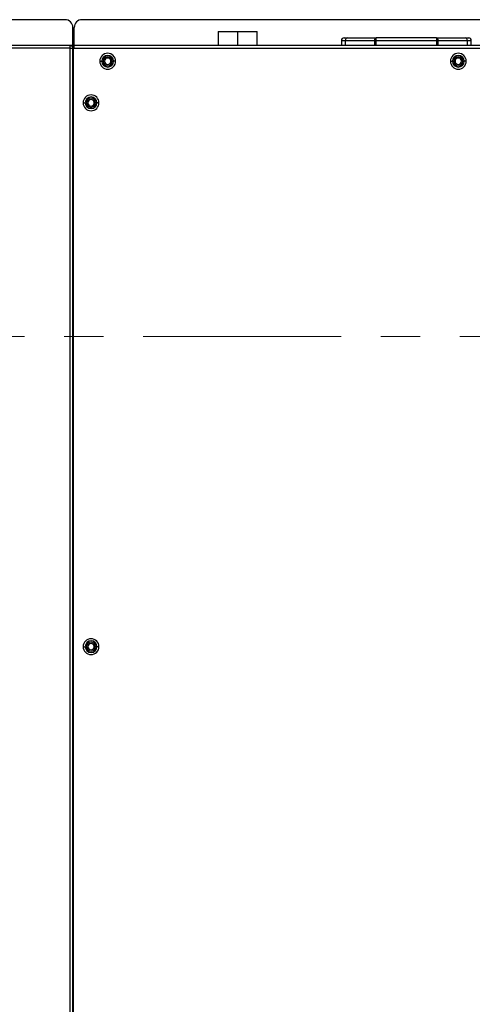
# Model space of a CAD drawing. Header units: millimetres. Extents: x 0 to 1118, y 0 to 864.
# Tile 108 of 256: x 948 to 977, y 369 to 432. Entities that reach past the tile are written whole.
import ezdxf

# ---------------------------------------------------------------- set-up
doc = ezdxf.new("R2010")
doc.units = ezdxf.units.MM
doc.linetypes.add('CENTERX2', pattern=[20.32, 12.7, -2.54, 2.54, -2.54])

msp = doc.modelspace()

# ---------------------------------------------------------------- linework, layer by layer
at = {"color": 7, "linetype": 'Continuous', "lineweight": 25}
for p, q in [((950.5682, 432.111), (774.9016, 432.111)), ((951.0682, 430.4443), (951.0682, 431.611)), ((951.1516, 430.4443), (951.1516, 431.611)), ((1021.9016, 432.111), (951.6516, 432.111)), ((960.3866, 431.361), (960.3866, 430.4443)), ((960.3866, 431.361), (961.6366, 431.361)), ((961.6366, 431.361), (961.6366, 430.4443)), ((961.6366, 431.361), (962.8866, 431.361)), ((962.8866, 430.4443), (962.8866, 431.361)), ((968.4699, 430.9443), (968.6773, 430.9443)), ((968.6773, 430.9443), (970.5365, 430.9443)), ((970.5365, 430.7776), (970.5365, 430.9443)), ((974.4033, 430.9443), (970.5365, 430.9443)), ((974.4033, 430.9443), (974.4033, 430.7776)), ((974.4033, 430.9443), (976.2625, 430.9443)), ((976.2625, 430.9443), (976.4699, 430.9443)), ((950.9016, 430.4443), (774.5682, 430.4443)), ((950.9016, 430.2776), (950.9016, 430.4443)), ((951.0682, 430.4443), (950.9016, 430.4443)), ((951.0682, 430.2776), (951.0682, 430.4443)), ((951.1516, 430.2776), (951.1516, 430.4443)), ((1022.4016, 430.4443), (951.1516, 430.4443)), ((968.3032, 430.7776), (968.3032, 430.4443)), ((968.3032, 430.7776), (968.5625, 430.7776)), ((968.5625, 430.4443), (968.5625, 430.7776)), ((968.5625, 430.7776), (970.4216, 430.7776)), ((970.4216, 430.7776), (970.5365, 430.7776)), ((970.4216, 430.7776), (970.4216, 430.4443)), ((970.5365, 430.4443), (970.5365, 430.7776)), ((970.5365, 430.7776), (974.4033, 430.7776)), ((974.4033, 430.7776), (974.5181, 430.7776)), ((974.4033, 430.7776), (974.4033, 430.4443)), ((974.5181, 430.4443), (974.5181, 430.7776)), ((974.5181, 430.7776), (976.3773, 430.7776)), ((976.3773, 430.7776), (976.3773, 430.4443)), ((976.6366, 430.4443), (976.6366, 430.7776)), ((950.9016, 430.2776), (774.5682, 430.2776)), ((950.9016, 305.7443), (950.9016, 430.2776)), ((950.9016, 430.2776), (951.0682, 430.2776)), ((951.0682, 305.7443), (951.0682, 430.2776)), ((951.0682, 430.2776), (951.1182, 430.2776)), ((951.0682, 430.111), (951.1182, 430.111)), ((951.1182, 318.2776), (951.1182, 430.2776)), ((951.1182, 430.2776), (1022.9016, 430.2776)), ((952.7949, 429.4443), (952.9282, 429.4443)), ((953.0116, 429.4443), (953.0949, 429.4443)), ((953.5949, 429.4443), (953.5116, 429.4443)), ((953.8116, 429.4443), (953.6782, 429.4443)), ((975.2949, 429.4443), (975.4282, 429.4443)), ((975.5116, 429.4443), (975.5949, 429.4443)), ((976.0949, 429.4443), (976.0116, 429.4443)), ((976.3116, 429.4443), (976.1782, 429.4443)), ((951.1182, 428.111), (951.0682, 428.111)), ((951.7266, 426.7776), (951.8599, 426.7776)), ((951.9432, 426.7776), (952.0266, 426.7776)), ((952.5266, 426.7776), (952.4432, 426.7776)), ((952.7432, 426.7776), (952.6099, 426.7776)), ((951.7266, 391.8776), (951.8599, 391.8776)), ((951.9432, 391.8776), (952.0266, 391.8776)), ((952.5266, 391.8776), (952.4432, 391.8776)), ((952.7432, 391.8776), (952.6099, 391.8776))]:
    msp.add_line(p, q, dxfattribs=at)
at = {"color": 8, "linetype": 'Continuous', "lineweight": 25}
msp.add_line((976.3773, 430.7776), (976.6366, 430.7776), dxfattribs=at)
at = {"color": 7, "linetype": 'CENTERX2', "lineweight": 18}
msp.add_line((671.1013, 411.7735), (1054.8684, 411.7735), dxfattribs=at)
at = {"color": 7, "linetype": 'Continuous', "lineweight": 25}
for centre, radius, start, end in [((950.5682, 431.611), 0.5, 0, 90), ((951.6516, 431.611), 0.5, 90, 180), ((968.4699, 430.7776), 0.1667, 90, 180), ((968.7091, 430.7995), 0.1482, 102.382306, 188.49457), ((970.5682, 430.7995), 0.1482, 102.382308, 188.494571), ((974.3716, 430.7995), 0.1482, 351.505429, 77.617693), ((976.2307, 430.7995), 0.1482, 351.505419, 77.617686), ((976.4699, 430.7776), 0.1667, 0, 90), ((950.9016, 430.2776), 0.1667, 0, 90), ((953.3032, 429.4443), 0.5083, 0, 180), ((953.3032, 429.4443), 0.375, 0, 180), ((953.3032, 429.4443), 0.2917, 0, 180), ((953.3032, 429.4443), 0.2083, 0, 180), ((975.8032, 429.4443), 0.5083, 0, 180), ((975.8032, 429.4443), 0.375, 0, 180), ((975.8032, 429.4443), 0.2917, 0, 180), ((975.8032, 429.4443), 0.2083, 0, 180), ((953.3032, 429.4443), 0.5083, 180, 0), ((953.3032, 429.4443), 0.375, 180, 0), ((953.3032, 429.4443), 0.2917, 180, 0), ((953.3032, 429.4443), 0.2083, 180, 0), ((975.8032, 429.4443), 0.5083, 180, 0), ((975.8032, 429.4443), 0.375, 180, 0), ((975.8032, 429.4443), 0.2917, 180, 0), ((975.8032, 429.4443), 0.2083, 180, 0), ((952.2349, 426.7776), 0.5083, 0, 180), ((952.2349, 426.7776), 0.375, 0, 180), ((952.2349, 426.7776), 0.5083, 180, 0), ((952.2349, 426.7776), 0.375, 180, 0), ((952.2349, 426.7776), 0.2917, 0, 180), ((952.2349, 426.7776), 0.2917, 180, 0), ((952.2349, 426.7776), 0.2083, 0, 180), ((952.2349, 426.7776), 0.2083, 180, 0), ((952.2349, 391.8776), 0.5083, 0, 180), ((952.2349, 391.8776), 0.5083, 180, 0), ((952.2349, 391.8776), 0.375, 0, 180), ((952.2349, 391.8776), 0.375, 180, 0), ((952.2349, 391.8776), 0.2917, 0, 180), ((952.2349, 391.8776), 0.2917, 180, 0), ((952.2349, 391.8776), 0.2083, 0, 180), ((952.2349, 391.8776), 0.2083, 180, 0)]:
    msp.add_arc(centre, radius, start, end, dxfattribs=at)

doc.saveas('drawing.dxf')
